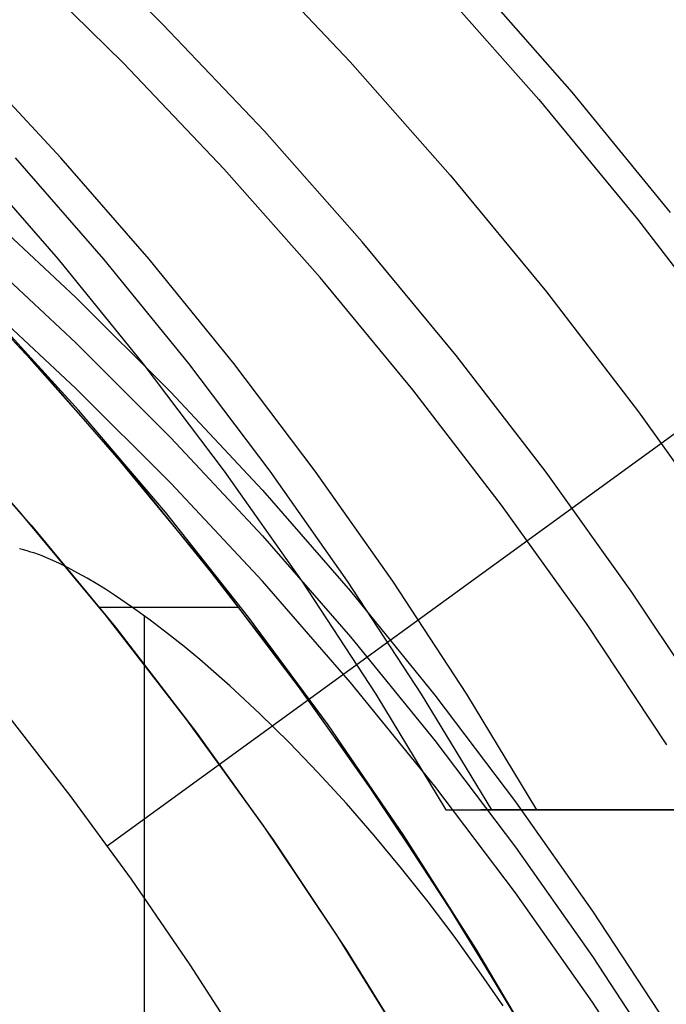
# Model space of a CAD drawing. Header units: millimetres. Extents: x 6038 to 7358, y -8545 to -7225.
# Tile 245 of 256: x 6737.74 to 6746.53, y -7857.31 to -7843.94. Entities that reach past the tile are written whole.
import ezdxf

# ---------------------------------------------------------------- set-up
doc = ezdxf.new("R2010")
doc.units = ezdxf.units.MM
doc.layers.add('color', color=7, linetype='Continuous')

msp = doc.modelspace()

# ---------------------------------------------------------------- linework, layer by layer
at = {"color": 7, "true_color": 0xffffff}
for p, q in [((6739.69, -7844.001, 211.366), (6738.262, -7842.597, 211.366)), ((6738.933, -7855.157, 103.063), (6755.928, -7842.81, 89.031)), ((6739.155, -7844.527, 212.03), (6737.745, -7843.141, 212.03)), ((6741.069, -7845.453, 211.366), (6739.69, -7844.001, 211.366)), ((6738.302, -7845.811, 72.425), (6737.058, -7844.476, 72.138)), ((6738.302, -7845.811, 72.425), (6737.058, -7844.476, 72.138)), ((6740.516, -7845.961, 212.03), (6739.155, -7844.527, 212.03)), ((6742.397, -7846.952, 211.366), (6741.069, -7845.453, 211.366)), ((6737.065, -7845.811, 77.784), (6738.264, -7847.189, 78.061)), ((6737.065, -7845.811, 77.784), (6738.264, -7847.189, 78.061)), ((6737.684, -7845.811, 75.104), (6738.883, -7847.189, 75.381)), ((6739.502, -7847.189, 72.702), (6738.302, -7845.811, 72.425)), ((6739.502, -7847.189, 72.702), (6738.302, -7845.811, 72.425)), ((6741.827, -7847.44, 212.03), (6740.516, -7845.961, 212.03)), ((6737.172, -7846.463, 60.018), (6738.507, -7847.708, 60.306)), ((6737.172, -7846.463, 60.018), (6738.507, -7847.708, 60.306)), ((6743.673, -7848.496, 211.366), (6742.397, -7846.952, 211.366)), ((6737.806, -7848.451, 67.1), (6736.533, -7847.109, 67.1)), ((6737.806, -7848.451, 67.1), (6736.533, -7847.109, 67.1)), ((6737.172, -7847.082, 57.339), (6738.507, -7848.327, 57.626)), ((6738.264, -7847.189, 78.061), (6739.417, -7848.608, 78.327)), ((6738.264, -7847.189, 78.061), (6739.417, -7848.608, 78.327)), ((6738.883, -7847.189, 75.381), (6740.035, -7848.608, 75.647)), ((6740.654, -7848.608, 72.968), (6739.502, -7847.189, 72.702)), ((6740.654, -7848.608, 72.968), (6739.502, -7847.189, 72.702)), ((6738.083, -7848.755, 65.596), (6736.808, -7847.391, 65.596)), ((6743.086, -7848.964, 212.03), (6741.827, -7847.44, 212.03)), ((6738.507, -7848.945, 54.947), (6737.172, -7847.701, 54.659)), ((6738.507, -7848.945, 54.947), (6737.172, -7847.701, 54.659)), ((6738.507, -7847.708, 60.306), (6739.797, -7848.997, 60.603)), ((6738.507, -7847.708, 60.306), (6739.797, -7848.997, 60.603)), ((6738.544, -7849.241, 64.091), (6737.318, -7847.897, 64.091)), ((6738.544, -7849.241, 64.091), (6737.318, -7847.897, 64.091)), ((6739.033, -7849.836, 67.1), (6737.806, -7848.451, 67.1)), ((6739.033, -7849.836, 67.1), (6737.806, -7848.451, 67.1)), ((6738.507, -7848.327, 57.626), (6739.797, -7849.615, 57.924)), ((6744.894, -7850.083, 211.366), (6743.673, -7848.496, 211.366)), ((6739.417, -7848.608, 78.327), (6740.521, -7850.068, 78.582)), ((6739.417, -7848.608, 78.327), (6740.521, -7850.068, 78.582)), ((6740.035, -7848.608, 75.647), (6741.14, -7850.068, 75.902)), ((6741.758, -7850.068, 73.223), (6740.654, -7848.608, 72.968)), ((6741.758, -7850.068, 73.223), (6740.654, -7848.608, 72.968)), ((6739.31, -7850.162, 65.596), (6738.083, -7848.755, 65.596)), ((6739.797, -7850.234, 55.244), (6738.507, -7848.945, 54.947)), ((6739.797, -7850.234, 55.244), (6738.507, -7848.945, 54.947)), ((6744.291, -7850.531, 212.03), (6743.086, -7848.964, 212.03)), ((6739.797, -7848.997, 60.603), (6741.041, -7850.328, 60.91)), ((6739.797, -7848.997, 60.603), (6741.041, -7850.328, 60.91)), ((6739.723, -7850.627, 64.091), (6738.544, -7849.241, 64.091)), ((6739.723, -7850.627, 64.091), (6738.544, -7849.241, 64.091)), ((6737.758, -7850.639, 67.1), (6736.566, -7849.304, 67.1)), ((6737.758, -7850.639, 67.1), (6736.566, -7849.304, 67.1)), ((6737.799, -7850.687, 77.6), (6736.607, -7849.349, 77.6)), ((6736.705, -7849.456, 88.1), (6737.898, -7850.802, 88.1)), ((6736.705, -7849.456, 88.1), (6737.898, -7850.802, 88.1)), ((6739.797, -7849.615, 57.924), (6741.041, -7850.946, 58.231)), ((6740.211, -7851.262, 67.1), (6739.033, -7849.836, 67.1)), ((6740.211, -7851.262, 67.1), (6739.033, -7849.836, 67.1)), ((6740.487, -7851.611, 65.596), (6739.31, -7850.162, 65.596)), ((6740.521, -7850.068, 78.582), (6741.576, -7851.565, 78.825)), ((6740.521, -7850.068, 78.582), (6741.576, -7851.565, 78.825)), ((6741.14, -7850.068, 75.902), (6742.194, -7851.565, 76.146)), ((6742.813, -7851.565, 73.466), (6741.758, -7850.068, 73.223)), ((6742.813, -7851.565, 73.466), (6741.758, -7850.068, 73.223)), ((6746.06, -7851.711, 211.366), (6744.894, -7850.083, 211.366)), ((6741.041, -7851.565, 55.551), (6739.797, -7850.234, 55.244)), ((6741.041, -7851.565, 55.551), (6739.797, -7850.234, 55.244)), ((6741.041, -7850.328, 60.91), (6742.237, -7851.7, 61.227)), ((6741.041, -7850.328, 60.91), (6742.237, -7851.7, 61.227)), ((6745.442, -7852.138, 212.03), (6744.291, -7850.531, 212.03)), ((6738.904, -7852.014, 67.1), (6737.758, -7850.639, 67.1)), ((6738.904, -7852.014, 67.1), (6737.758, -7850.639, 67.1)), ((6738.945, -7852.065, 77.6), (6737.799, -7850.687, 77.6)), ((6740.854, -7852.053, 64.091), (6739.723, -7850.627, 64.091)), ((6740.854, -7852.053, 64.091), (6739.723, -7850.627, 64.091)), ((6737.898, -7850.802, 88.1), (6739.043, -7852.188, 88.1)), ((6737.898, -7850.802, 88.1), (6739.043, -7852.188, 88.1)), ((6741.041, -7850.946, 58.231), (6742.237, -7852.318, 58.548)), ((6737.793, -7851.137, 62.11), (6737.742, -7851.124, 62.107)), ((6737.793, -7851.137, 62.11), (6737.742, -7851.124, 62.107)), ((6737.845, -7851.152, 62.114), (6737.793, -7851.137, 62.11)), ((6737.845, -7851.152, 62.114), (6737.793, -7851.137, 62.11)), ((6737.896, -7851.167, 62.117), (6737.845, -7851.152, 62.114)), ((6737.896, -7851.167, 62.117), (6737.845, -7851.152, 62.114)), ((6737.947, -7851.184, 62.121), (6737.896, -7851.167, 62.117)), ((6737.947, -7851.184, 62.121), (6737.896, -7851.167, 62.117)), ((6737.998, -7851.202, 62.125), (6737.947, -7851.184, 62.121)), ((6737.998, -7851.202, 62.125), (6737.947, -7851.184, 62.121)), ((6738.048, -7851.221, 62.13), (6737.998, -7851.202, 62.125)), ((6738.048, -7851.221, 62.13), (6737.998, -7851.202, 62.125)), ((6738.098, -7851.241, 62.134), (6738.048, -7851.221, 62.13)), ((6738.098, -7851.241, 62.134), (6738.048, -7851.221, 62.13)), ((6738.194, -7851.283, 62.144), (6738.098, -7851.241, 62.134)), ((6738.194, -7851.283, 62.144), (6738.098, -7851.241, 62.134)), ((6741.339, -7852.728, 67.1), (6740.211, -7851.262, 67.1)), ((6741.339, -7852.728, 67.1), (6740.211, -7851.262, 67.1)), ((6738.286, -7851.325, 62.154), (6738.194, -7851.283, 62.144)), ((6738.286, -7851.325, 62.154), (6738.194, -7851.283, 62.144)), ((6738.41, -7851.386, 62.168), (6738.286, -7851.325, 62.154)), ((6738.41, -7851.386, 62.168), (6738.286, -7851.325, 62.154)), ((6738.534, -7851.452, 62.183), (6738.41, -7851.386, 62.168)), ((6738.534, -7851.452, 62.183), (6738.41, -7851.386, 62.168)), ((6738.658, -7851.522, 62.199), (6738.534, -7851.452, 62.183)), ((6738.658, -7851.522, 62.199), (6738.534, -7851.452, 62.183)), ((6738.783, -7851.595, 62.216), (6738.658, -7851.522, 62.199)), ((6738.783, -7851.595, 62.216), (6738.658, -7851.522, 62.199)), ((6738.907, -7851.672, 62.234), (6738.783, -7851.595, 62.216)), ((6738.907, -7851.672, 62.234), (6738.783, -7851.595, 62.216)), ((6741.613, -7853.1, 65.596), (6740.487, -7851.611, 65.596)), ((6742.237, -7852.937, 55.868), (6741.041, -7851.565, 55.551)), ((6742.237, -7852.937, 55.868), (6741.041, -7851.565, 55.551)), ((6741.576, -7851.565, 78.825), (6742.58, -7853.098, 79.057)), ((6741.576, -7851.565, 78.825), (6742.58, -7853.098, 79.057)), ((6742.194, -7851.565, 76.146), (6743.198, -7853.098, 76.378)), ((6743.817, -7853.098, 73.698), (6742.813, -7851.565, 73.466)), ((6743.817, -7853.098, 73.698), (6742.813, -7851.565, 73.466)), ((6739.031, -7851.752, 62.252), (6738.907, -7851.672, 62.234)), ((6739.031, -7851.752, 62.252), (6738.907, -7851.672, 62.234)), ((6739.277, -7851.919, 62.291), (6739.031, -7851.752, 62.252)), ((6739.277, -7851.919, 62.291), (6739.031, -7851.752, 62.252)), ((6742.237, -7851.7, 61.227), (6743.384, -7853.111, 61.553)), ((6742.237, -7851.7, 61.227), (6743.384, -7853.111, 61.553)), ((6747.169, -7853.379, 211.366), (6746.06, -7851.711, 211.366)), ((6738.825, -7851.917, 67.1), (6740.725, -7851.917, 67.1)), ((6739.518, -7852.094, 62.331), (6739.277, -7851.919, 62.291)), ((6739.518, -7852.094, 62.331), (6739.277, -7851.919, 62.291)), ((6740.001, -7853.428, 67.1), (6738.904, -7852.014, 67.1)), ((6740.001, -7853.428, 67.1), (6738.904, -7852.014, 67.1)), ((6740.042, -7853.482, 77.6), (6738.945, -7852.065, 77.6)), ((6739.436, -7852.033, 62.317), (6739.436, -7916.645, 77.234)), ((6741.935, -7853.516, 64.091), (6740.854, -7852.053, 64.091)), ((6741.935, -7853.516, 64.091), (6740.854, -7852.053, 64.091)), ((6739.043, -7852.188, 88.1), (6740.14, -7853.613, 88.1)), ((6739.043, -7852.188, 88.1), (6740.14, -7853.613, 88.1)), ((6739.752, -7852.272, 62.372), (6739.518, -7852.094, 62.331)), ((6739.752, -7852.272, 62.372), (6739.518, -7852.094, 62.331)), ((6746.537, -7853.784, 212.03), (6745.442, -7852.138, 212.03)), ((6739.977, -7852.451, 62.414), (6739.752, -7852.272, 62.372)), ((6739.977, -7852.451, 62.414), (6739.752, -7852.272, 62.372)), ((6742.237, -7852.318, 58.548), (6743.384, -7853.729, 58.873)), ((6740.191, -7852.628, 62.455), (6739.977, -7852.451, 62.414)), ((6740.191, -7852.628, 62.455), (6739.977, -7852.451, 62.414)), ((6740.599, -7852.984, 62.537), (6740.191, -7852.628, 62.455)), ((6740.599, -7852.984, 62.537), (6740.191, -7852.628, 62.455)), ((6742.416, -7854.232, 67.1), (6741.339, -7852.728, 67.1)), ((6742.416, -7854.232, 67.1), (6741.339, -7852.728, 67.1)), ((6741.003, -7853.359, 62.623), (6740.599, -7852.984, 62.537)), ((6741.003, -7853.359, 62.623), (6740.599, -7852.984, 62.537)), ((6743.384, -7854.348, 56.194), (6742.237, -7852.937, 55.868)), ((6743.384, -7854.348, 56.194), (6742.237, -7852.937, 55.868)), ((6742.687, -7854.628, 65.596), (6741.613, -7853.1, 65.596)), ((6742.58, -7853.098, 79.057), (6743.532, -7854.667, 79.277)), ((6742.58, -7853.098, 79.057), (6743.532, -7854.667, 79.277)), ((6743.198, -7853.098, 76.378), (6744.151, -7854.667, 76.597)), ((6743.384, -7853.111, 61.553), (6744.481, -7854.559, 61.887)), ((6743.384, -7853.111, 61.553), (6744.481, -7854.559, 61.887)), ((6744.769, -7854.667, 73.918), (6743.817, -7853.098, 73.698)), ((6744.769, -7854.667, 73.918), (6743.817, -7853.098, 73.698)), ((6738.431, -7854.476, 103.064), (6737.568, -7853.364, 103.064)), ((6738.431, -7854.476, 103.064), (6737.568, -7853.364, 103.064)), ((6741.402, -7853.752, 62.714), (6741.003, -7853.359, 62.623)), ((6741.402, -7853.752, 62.714), (6741.003, -7853.359, 62.623)), ((6741.05, -7854.878, 67.1), (6740.001, -7853.428, 67.1)), ((6741.05, -7854.878, 67.1), (6740.001, -7853.428, 67.1)), ((6741.09, -7854.936, 77.6), (6740.042, -7853.482, 77.6)), ((6742.964, -7855.016, 64.091), (6741.935, -7853.516, 64.091)), ((6742.964, -7855.016, 64.091), (6741.935, -7853.516, 64.091)), ((6740.14, -7853.613, 88.1), (6741.187, -7855.075, 88.1)), ((6740.14, -7853.613, 88.1), (6741.187, -7855.075, 88.1)), ((6741.795, -7854.16, 62.808), (6741.402, -7853.752, 62.714)), ((6741.795, -7854.16, 62.808), (6741.402, -7853.752, 62.714)), ((6743.384, -7853.729, 58.873), (6744.481, -7855.178, 59.208)), ((6742.182, -7854.583, 62.906), (6741.795, -7854.16, 62.808)), ((6742.182, -7854.583, 62.906), (6741.795, -7854.16, 62.808)), ((6743.44, -7855.773, 67.1), (6742.416, -7854.232, 67.1)), ((6743.44, -7855.773, 67.1), (6742.416, -7854.232, 67.1)), ((6744.481, -7855.797, 56.528), (6743.384, -7854.348, 56.194)), ((6744.481, -7855.797, 56.528), (6743.384, -7854.348, 56.194)), ((6739.261, -7855.612, 103.064), (6738.431, -7854.476, 103.064)), ((6739.261, -7855.612, 103.064), (6738.431, -7854.476, 103.064)), ((6742.561, -7855.018, 63.006), (6742.182, -7854.583, 62.906)), ((6742.561, -7855.018, 63.006), (6742.182, -7854.583, 62.906)), ((6744.481, -7854.559, 61.887), (6745.526, -7856.044, 62.23)), ((6744.481, -7854.559, 61.887), (6745.526, -7856.044, 62.23)), ((6743.706, -7856.192, 65.596), (6742.687, -7854.628, 65.596)), ((6743.532, -7854.667, 79.277), (6744.769, -7854.667, 73.918)), ((6743.532, -7854.667, 79.277), (6747.854, -7854.667, 80.275)), ((6743.532, -7854.667, 79.277), (6744.769, -7854.667, 73.918)), ((6743.532, -7854.667, 79.277), (6747.854, -7854.667, 80.275)), ((6749.588, -7854.667, 77.209), (6744.009, -7854.667, 77.209)), ((6749.091, -7854.667, 74.916), (6744.769, -7854.667, 73.918)), ((6749.091, -7854.667, 74.916), (6744.769, -7854.667, 73.918)), ((6742.048, -7856.364, 67.1), (6741.05, -7854.878, 67.1)), ((6742.048, -7856.364, 67.1), (6741.05, -7854.878, 67.1)), ((6742.088, -7856.425, 77.6), (6741.09, -7854.936, 77.6)), ((6741.187, -7855.075, 88.1), (6742.182, -7856.573, 88.1)), ((6741.187, -7855.075, 88.1), (6742.182, -7856.573, 88.1)), ((6742.932, -7855.464, 63.109), (6742.561, -7855.018, 63.006)), ((6742.932, -7855.464, 63.109), (6742.561, -7855.018, 63.006)), ((6743.942, -7856.551, 64.091), (6742.964, -7855.016, 64.091)), ((6743.942, -7856.551, 64.091), (6742.964, -7855.016, 64.091)), ((6744.481, -7855.178, 59.208), (6745.526, -7856.663, 59.551)), ((6743.293, -7855.92, 63.215), (6742.932, -7855.464, 63.109)), ((6743.293, -7855.92, 63.215), (6742.932, -7855.464, 63.109)), ((6740.059, -7856.772, 103.064), (6739.261, -7855.612, 103.064)), ((6740.059, -7856.772, 103.064), (6739.261, -7855.612, 103.064)), ((6744.411, -7857.347, 67.1), (6743.44, -7855.773, 67.1)), ((6744.411, -7857.347, 67.1), (6743.44, -7855.773, 67.1)), ((6745.526, -7857.281, 56.871), (6744.481, -7855.797, 56.528)), ((6745.526, -7857.281, 56.871), (6744.481, -7855.797, 56.528)), ((6743.644, -7856.384, 63.322), (6743.293, -7855.92, 63.215)), ((6743.644, -7856.384, 63.322), (6743.293, -7855.92, 63.215)), ((6745.526, -7856.044, 62.23), (6746.519, -7857.563, 62.581)), ((6745.526, -7856.044, 62.23), (6746.519, -7857.563, 62.581)), ((6744.671, -7857.791, 65.596), (6743.706, -7856.192, 65.596)), ((6742.994, -7857.883, 67.1), (6742.048, -7856.364, 67.1)), ((6742.994, -7857.883, 67.1), (6742.048, -7856.364, 67.1)), ((6743.033, -7857.948, 77.6), (6742.088, -7856.425, 77.6)), ((6743.983, -7856.854, 63.43), (6743.644, -7856.384, 63.322)), ((6743.983, -7856.854, 63.43), (6743.644, -7856.384, 63.322)), ((6742.182, -7856.573, 88.1), (6743.126, -7858.103, 88.1)), ((6742.182, -7856.573, 88.1), (6743.126, -7858.103, 88.1)), ((6744.866, -7858.118, 64.091), (6743.942, -7856.551, 64.091)), ((6744.866, -7858.118, 64.091), (6743.942, -7856.551, 64.091)), ((6745.526, -7856.663, 59.551), (6746.519, -7858.181, 59.901)), ((6740.825, -7857.954, 103.064), (6740.059, -7856.772, 103.064)), ((6740.825, -7857.954, 103.064), (6740.059, -7856.772, 103.064)), ((6744.31, -7857.329, 63.54), (6743.983, -7856.854, 63.43)), ((6744.31, -7857.329, 63.54), (6743.983, -7856.854, 63.43)), ((6746.519, -7858.8, 57.222), (6745.526, -7857.281, 56.871)), ((6746.519, -7858.8, 57.222), (6745.526, -7857.281, 56.871))]:
    msp.add_line(p, q, dxfattribs=at)
at = {"layer": 'color', "color": 254, "true_color": 0xcad1ee}
for p, q in [((6740.821, -7843.017, 26.2), (6742.233, -7844.509, 26.2)), ((6740.821, -7843.017, 28.2), (6742.233, -7844.509, 28.2)), ((6740.821, -7843.017, 26.2), (6742.233, -7844.509, 26.2)), ((6740.821, -7843.017, 27.2), (6742.233, -7844.509, 27.2)), ((6740.821, -7843.017, 28.2), (6742.233, -7844.509, 28.2)), ((6745.248, -7844.922, 30.3), (6743.856, -7843.334, 30.3)), ((6745.248, -7844.922, 30.3), (6743.856, -7843.334, 30.3)), ((6745.248, -7844.922, 28.2), (6743.856, -7843.334, 28.2)), ((6745.248, -7844.922, 29.25), (6743.856, -7843.334, 29.25)), ((6745.248, -7844.922, 28.2), (6743.856, -7843.334, 28.2)), ((6743.399, -7843.439, 26.2), (6744.795, -7845.019, 26.2)), ((6743.399, -7843.439, 26.2), (6744.795, -7845.019, 26.2)), ((6742.233, -7844.509, 26.2), (6743.592, -7846.048, 26.2)), ((6742.233, -7844.509, 28.2), (6743.592, -7846.048, 28.2)), ((6742.233, -7844.509, 26.2), (6743.592, -7846.048, 26.2)), ((6742.233, -7844.509, 27.2), (6743.592, -7846.048, 27.2)), ((6742.233, -7844.509, 28.2), (6743.592, -7846.048, 28.2)), ((6746.586, -7846.557, 30.3), (6745.248, -7844.922, 30.3)), ((6746.586, -7846.557, 30.3), (6745.248, -7844.922, 30.3)), ((6746.586, -7846.557, 28.2), (6745.248, -7844.922, 28.2)), ((6746.586, -7846.557, 29.25), (6745.248, -7844.922, 29.25)), ((6746.586, -7846.557, 28.2), (6745.248, -7844.922, 28.2)), ((6744.795, -7845.019, 26.2), (6746.136, -7846.647, 26.2)), ((6744.795, -7845.019, 26.2), (6746.136, -7846.647, 26.2)), ((6743.592, -7846.048, 26.2), (6744.898, -7847.634, 26.2)), ((6743.592, -7846.048, 28.2), (6744.898, -7847.634, 28.2)), ((6743.592, -7846.048, 26.2), (6744.898, -7847.634, 26.2)), ((6743.592, -7846.048, 27.2), (6744.898, -7847.634, 27.2)), ((6743.592, -7846.048, 28.2), (6744.898, -7847.634, 28.2)), ((6746.136, -7846.647, 26.2), (6747.42, -7848.321, 26.2)), ((6746.136, -7846.647, 26.2), (6747.42, -7848.321, 26.2)), ((6744.898, -7847.634, 26.2), (6746.149, -7849.263, 26.2)), ((6744.898, -7847.634, 28.2), (6746.149, -7849.263, 28.2)), ((6744.898, -7847.634, 26.2), (6746.149, -7849.263, 26.2)), ((6744.898, -7847.634, 27.2), (6746.149, -7849.263, 27.2)), ((6744.898, -7847.634, 28.2), (6746.149, -7849.263, 28.2)), ((6746.149, -7849.263, 26.2), (6747.342, -7850.935, 26.2)), ((6746.149, -7849.263, 28.2), (6747.342, -7850.935, 28.2)), ((6746.149, -7849.263, 26.2), (6747.342, -7850.935, 26.2)), ((6746.149, -7849.263, 27.2), (6747.342, -7850.935, 27.2)), ((6746.149, -7849.263, 28.2), (6747.342, -7850.935, 28.2))]:
    msp.add_line(p, q, dxfattribs=at)

doc.saveas('drawing.dxf')
